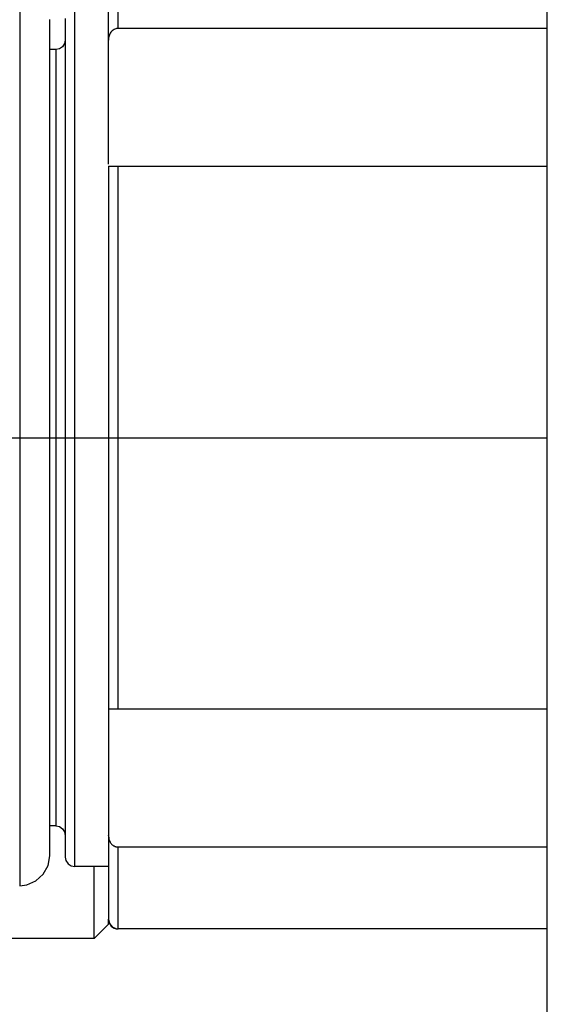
# Model space of a CAD drawing. Header units: millimetres. Extents: x 0 to 2550, y 0 to 1188.
# Tile 86 of 221: x 304.08 to 305.18, y 336.31 to 338.37. Entities that reach past the tile are written whole.
import ezdxf

# ---------------------------------------------------------------- set-up
doc = ezdxf.new("R2010")
doc.units = ezdxf.units.MM
doc.header["$LTSCALE"] = 46.255
for name, color, linetype in [('1613603_PBL13', 7, 'CONTINUOUS'), ('A2600102_ABL17', 7, 'CONTINUOUS'), ('E2030201_ABL12', 7, 'CONTINUOUS'), ('E2030301_ABL18', 7, 'CONTINUOUS'), ('E2031601_ABL817', 7, 'CONTINUOUS'), ('FRONT_VIEW_VBL0', 7, 'CONTINUOUS'), ('M2000801_PBL16', 7, 'CONTINUOUS'), ('R2538000302_HARNESS_PBL19', 7, 'CONTINUOUS'), ('ST-8EP1N8AW400S_PBL818', 7, 'CONTINUOUS')]:
    doc.layers.add(name, color=color, linetype=linetype)

# ---------------------------------------------------------------- blocks, each defined once
blk = doc.blocks.new('1613603_PBL13', base_point=(301.6679, 337.5022))
at = {"layer": '1613603_PBL13', "color": 7}
for p, q in [((304.2379, 336.4522), (304.2379, 336.6022)), ((304.2679, 336.4822), (304.2379, 336.4522)), ((304.2679, 336.4822), (304.2679, 336.4922)), ((304.2379, 336.4522), (303.9029, 336.4522))]:
    blk.add_line(p, q, dxfattribs=at)
blk = doc.blocks.new('E2030201_ABL12', base_point=(301.6679, 337.5022))
at = {"layer": '1613603_PBL13'}
blk.add_blockref('1613603_PBL13', (301.6679, 337.5022), dxfattribs=at)
blk = doc.blocks.new('M2000801_PBL16', base_point=(321.534, 338.9987))
at = {"layer": 'M2000801_PBL16', "color": 7}
blk.add_line((305.1829, 335.4987), (305.1829, 340.4987), dxfattribs=at)
blk = doc.blocks.new('R2538000302_HARNESS_PBL19', base_point=(304.0354, 337.5122))
at = {"layer": 'R2538000302_HARNESS_PBL19', "color": 7}
for p, q in [((304.2679, 338.0683), (304.2679, 338.5272)), ((304.1454, 336.6247), (304.1454, 338.3697)), ((304.1779, 338.3722), (304.1779, 336.6222)), ((305.1829, 338.3513), (304.2879, 338.3513)), ((304.1579, 338.3072), (304.1454, 338.3072)), ((304.2679, 338.0639), (304.2679, 336.4922)), ((304.2702, 338.0637), (304.2734, 338.0637)), ((304.2734, 338.0637), (304.2879, 338.064)), ((304.2879, 338.064), (305.1829, 338.064)), ((304.2879, 336.9305), (304.2702, 336.9308)), ((305.1829, 336.9305), (304.2879, 336.9305)), ((304.1579, 336.6872), (304.1454, 336.6872)), ((304.2879, 336.6432), (305.1829, 336.6432)), ((304.2679, 336.6022), (304.1979, 336.6022)), ((305.1829, 336.4722), (304.2879, 336.4722))]:
    blk.add_line(p, q, dxfattribs=at)
at = {"layer": 'R2538000302_HARNESS_PBL19', "color": 2}
for p, q in [((304.2879, 338.3513), (304.2879, 338.5204)), ((304.0829, 338.4322), (304.0829, 336.5622)), ((304.1979, 336.6022), (304.1979, 338.3922)), ((304.1579, 338.3072), (304.1579, 336.6872)), ((304.2879, 336.9305), (304.2879, 338.064)), ((303.9079, 337.4972), (305.1829, 337.4972)), ((304.2879, 336.4722), (304.2879, 336.6432))]:
    blk.add_line(p, q, dxfattribs=at)
at = {"layer": 'R2538000302_HARNESS_PBL19', "color": 7}
for points in [[(304.1779, 338.3272), (304.1764, 338.3196), (304.1721, 338.3131), (304.1656, 338.3087), (304.1579, 338.3072)], [(304.1579, 336.6872), (304.1656, 336.6857), (304.1721, 336.6813), (304.1764, 336.6749), (304.1779, 336.6672)], [(304.0829, 336.5622), (304.0978, 336.564), (304.1168, 336.5722), (304.1321, 336.5862), (304.142, 336.6043), (304.1454, 336.6247)], [(304.1779, 336.6222), (304.1794, 336.6146), (304.1838, 336.6081), (304.1902, 336.6037), (304.1979, 336.6022)], [(304.2679, 336.4922), (304.2699, 336.4835), (304.2755, 336.4766), (304.2835, 336.4727), (304.2879, 336.4722)]]:
    blk.add_lwpolyline(points, dxfattribs=at)
for points, knots in [([(304.2879, 338.3513), (304.2872, 338.3513), (304.2857, 338.3512), (304.2829, 338.3506), (304.2795, 338.3493), (304.2759, 338.3468), (304.2729, 338.3436), (304.2707, 338.3399), (304.2691, 338.3358), (304.2681, 338.3316), (304.2679, 338.3287), (304.2679, 338.3272)], [0, 0, 0, 0, 0.062481, 0.125039, 0.250041, 0.374965, 0.499924, 0.62498, 0.749926, 0.874998, 1, 1, 1, 1]), ([(304.2679, 338.0639), (304.268, 338.0639), (304.2682, 338.0638), (304.2686, 338.0637), (304.269, 338.0637), (304.2694, 338.0637), (304.2696, 338.0637), (304.2699, 338.0637), (304.2701, 338.0637), (304.2702, 338.0637)], [0, 0, 0, 0, 0.124104, 0.246111, 0.498393, 0.626226, 0.751634, 0.875614, 1, 1, 1, 1]), ([(304.2702, 336.9308), (304.2701, 336.9308), (304.2697, 336.9308), (304.2692, 336.9307), (304.2688, 336.9307), (304.2685, 336.9307), (304.2683, 336.9307), (304.2681, 336.9307), (304.2681, 336.9306), (304.268, 336.9306), (304.268, 336.9306), (304.2679, 336.9306), (304.2679, 336.9305), (304.2679, 336.9305)], [0, 0, 0, 0, 0.233005, 0.433389, 0.601671, 0.738553, 0.844849, 0.886841, 0.921623, 0.94948, 0.970918, 0.986987, 1, 1, 1, 1]), ([(304.2679, 336.6672), (304.2679, 336.6672), (304.2678, 336.6672), (304.2677, 336.6671), (304.2676, 336.667), (304.2676, 336.6668), (304.2677, 336.6666), (304.2677, 336.6663), (304.2679, 336.6659), (304.268, 336.6656), (304.2681, 336.6652), (304.2682, 336.6648), (304.2683, 336.6643), (304.2684, 336.6637), (304.2684, 336.6632), (304.2685, 336.6625), (304.2685, 336.6619), (304.2685, 336.6613), (304.2686, 336.6608), (304.2687, 336.6603), (304.2688, 336.6596), (304.2691, 336.6587), (304.2694, 336.6577), (304.2698, 336.6566), (304.2703, 336.6556), (304.2709, 336.6543), (304.2718, 336.6527), (304.273, 336.6509), (304.2744, 336.6492), (304.276, 336.6477), (304.2777, 336.6464), (304.2796, 336.6452), (304.2815, 336.6443), (304.2843, 336.6434), (304.2865, 336.6432), (304.2879, 336.6432)], [0, 0, 0, 0, 0.003435, 0.006345, 0.01247, 0.016283, 0.020628, 0.030628, 0.041664, 0.052753, 0.063242, 0.073126, 0.091309, 0.107753, 0.122877, 0.137059, 0.163954, 0.177318, 0.191078, 0.205381, 0.220185, 0.251038, 0.283065, 0.315601, 0.347928, 0.379548, 0.441347, 0.503035, 0.565244, 0.62741, 0.689455, 0.751615, 0.813809, 0.875861, 1, 1, 1, 1])]:
    blk.add_open_spline(points, degree=3, knots=knots, dxfattribs=at)
blk = doc.blocks.new('E2030301_ABL18', base_point=(304.0354, 337.5122))
at = {"layer": 'R2538000302_HARNESS_PBL19'}
blk.add_blockref('R2538000302_HARNESS_PBL19', (304.0354, 337.5122), dxfattribs=at)
blk = doc.blocks.new('ST-8EP1N8AW400S_PBL818', base_point=(304.2879, 336.4822))
at = {"layer": 'ST-8EP1N8AW400S_PBL818', "color": 7}
blk.add_arc((304.2879, 336.4922), 0.02, 180, 270, dxfattribs=at)
blk = doc.blocks.new('E2031601_ABL817', base_point=(304.2879, 336.4822))
at = {"layer": 'ST-8EP1N8AW400S_PBL818'}
blk.add_blockref('ST-8EP1N8AW400S_PBL818', (304.2879, 336.4822), dxfattribs=at)
blk = doc.blocks.new('A2600102_ABL17', base_point=(304.2879, 336.4822))
at = {"layer": 'E2030301_ABL18'}
blk.add_blockref('E2030301_ABL18', (304.0354, 337.5122), dxfattribs=at)
at = {"layer": 'E2031601_ABL817'}
blk.add_blockref('E2031601_ABL817', (304.2879, 336.4822), dxfattribs=at)
blk = doc.blocks.new('FRONT_VIEW_VBL0', base_point=(316.0372, 288.6387))
at = {"layer": 'A2600102_ABL17'}
blk.add_blockref('A2600102_ABL17', (304.2879, 336.4822), dxfattribs=at)
at = {"layer": 'E2030201_ABL12'}
blk.add_blockref('E2030201_ABL12', (301.6679, 337.5022), dxfattribs=at)
at = {"layer": 'M2000801_PBL16'}
blk.add_blockref('M2000801_PBL16', (321.534, 338.9987), dxfattribs=at)

msp = doc.modelspace()

# ---------------------------------------------------------------- block references
at = {"layer": 'FRONT_VIEW_VBL0'}
msp.add_blockref('FRONT_VIEW_VBL0', (316.0372, 288.6387), dxfattribs=at)

doc.saveas('drawing.dxf')
